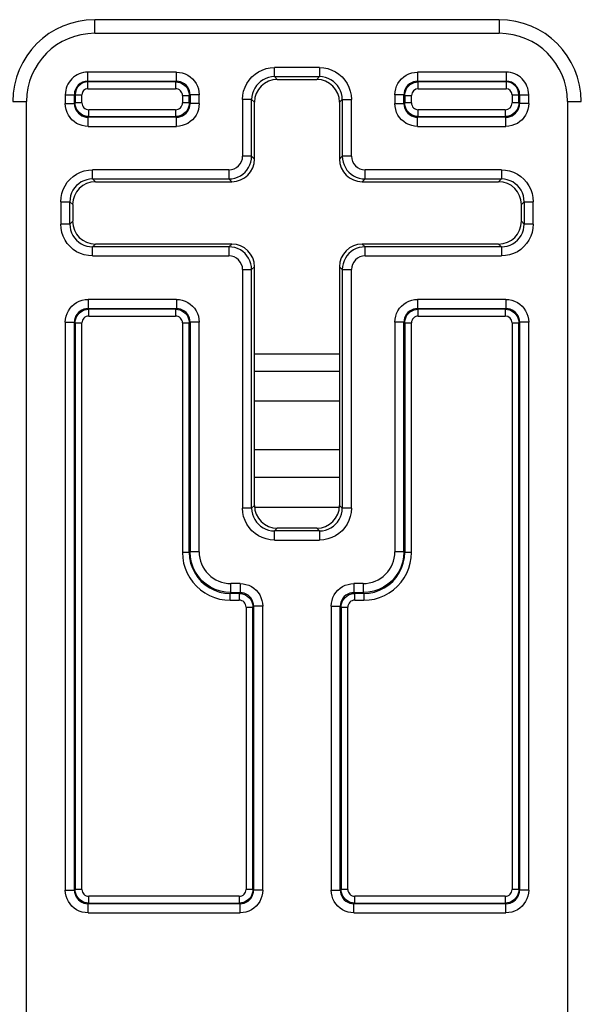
# Model space of a CAD drawing. Header units: inches. Extents: x 0 to 63, y 0 to 40.7.
# Tile 48 of 49: x 52.1 to 53.3, y 25.5 to 27.6. Entities that reach past the tile are written whole.
import ezdxf

# ---------------------------------------------------------------- set-up
doc = ezdxf.new("R2010")
doc.units = ezdxf.units.IN
doc.header["$LTSCALE"] = 3.462963
doc.header["$MEASUREMENT"] = 0
doc.layers.add('_77011', color=7, linetype='CONTINUOUS')
doc.layers.add('_87240', color=7, linetype='CONTINUOUS')

msp = doc.modelspace()

# ---------------------------------------------------------------- linework, layer by layer
at = {"layer": '_77011', "color": 9, "linetype": 'Continuous'}
for p, q in [((52.2281, 27.5986), (52.2281, 27.6286)), ((53.1181, 27.6286), (53.1181, 27.5986)), ((52.2281, 27.5986), (53.1181, 27.5986)), ((52.2131, 27.4767), (52.2131, 27.5132)), ((52.4078, 27.5132), (52.2131, 27.5132)), ((52.4078, 27.4933), (52.4078, 27.5132)), ((52.6234, 27.5033), (52.6234, 27.5232)), ((52.7228, 27.5232), (52.6234, 27.5232)), ((52.7228, 27.5232), (52.7228, 27.5033)), ((52.9384, 27.5132), (52.9384, 27.4933)), ((53.1331, 27.5132), (52.9384, 27.5132)), ((53.1331, 27.5132), (53.1331, 27.4767)), ((52.2131, 27.4933), (52.4078, 27.4933)), ((52.4062, 27.4917), (52.2131, 27.4917)), ((52.4062, 27.4917), (52.4078, 27.4933)), ((52.4062, 27.4917), (52.4062, 27.4767)), ((52.6234, 27.5033), (52.6296, 27.497)), ((52.6234, 27.5033), (52.7228, 27.5033)), ((52.7166, 27.497), (52.7228, 27.5033)), ((52.9384, 27.4933), (53.1331, 27.4933)), ((52.9384, 27.4933), (52.94, 27.4917)), ((52.94, 27.4767), (52.94, 27.4917)), ((53.1331, 27.4917), (52.94, 27.4917)), ((52.1635, 27.4636), (52.1635, 27.4439)), ((52.1635, 27.4636), (52.2, 27.4636)), ((52.1834, 27.4439), (52.1834, 27.4636)), ((52.185, 27.4636), (52.185, 27.4455)), ((52.2, 27.4455), (52.2, 27.4636)), ((52.2131, 27.4767), (52.4062, 27.4767)), ((52.4378, 27.4633), (52.4362, 27.4617)), ((52.4378, 27.4633), (52.4378, 27.4439)), ((52.4578, 27.4633), (52.4378, 27.4633)), ((52.4578, 27.4439), (52.4578, 27.4633)), ((52.8885, 27.4633), (52.8885, 27.4439)), ((52.9084, 27.4633), (52.8885, 27.4633)), ((52.9084, 27.4439), (52.9084, 27.4633)), ((52.91, 27.4617), (52.9084, 27.4633)), ((52.94, 27.4767), (53.1331, 27.4767)), ((53.1462, 27.4636), (53.1462, 27.4455)), ((53.1462, 27.4636), (53.1828, 27.4636)), ((53.1612, 27.4455), (53.1612, 27.4636)), ((53.1628, 27.4636), (53.1628, 27.4439)), ((53.1828, 27.4439), (53.1828, 27.4636)), ((52.0481, 27.4486), (52.0781, 27.4486)), ((52.0781, 24.5586), (52.0781, 27.4486)), ((52.1635, 27.4439), (52.1834, 27.4439)), ((52.1834, 27.4439), (52.185, 27.4455)), ((52.2, 27.4455), (52.185, 27.4455)), ((52.4212, 27.4617), (52.4212, 27.4455)), ((52.4212, 27.4617), (52.4362, 27.4617)), ((52.4362, 27.4455), (52.4212, 27.4455)), ((52.4362, 27.4455), (52.4362, 27.4617)), ((52.4362, 27.4455), (52.4378, 27.4439)), ((52.4578, 27.4439), (52.4378, 27.4439)), ((52.5535, 27.4533), (52.5535, 27.3282)), ((52.5734, 27.4533), (52.5535, 27.4533)), ((52.5734, 27.3282), (52.5734, 27.4533)), ((52.5797, 27.4471), (52.5734, 27.4533)), ((52.7728, 27.4533), (52.7666, 27.4471)), ((52.7728, 27.4533), (52.7728, 27.3282)), ((52.7728, 27.4533), (52.7928, 27.4533)), ((52.7928, 27.3282), (52.7928, 27.4533)), ((52.8885, 27.4439), (52.9084, 27.4439)), ((52.9084, 27.4439), (52.91, 27.4455)), ((52.91, 27.4617), (52.91, 27.4455)), ((52.91, 27.4617), (52.925, 27.4617)), ((52.925, 27.4455), (52.91, 27.4455)), ((52.925, 27.4455), (52.925, 27.4617)), ((53.1612, 27.4455), (53.1462, 27.4455)), ((53.1612, 27.4455), (53.1628, 27.4439)), ((53.1828, 27.4439), (53.1628, 27.4439)), ((53.2681, 27.4486), (53.2681, 24.5586)), ((53.2681, 27.4486), (53.2981, 27.4486)), ((52.215, 27.4155), (52.215, 27.4305)), ((52.4062, 27.4305), (52.215, 27.4305)), ((52.4062, 27.4305), (52.4062, 27.4155)), ((52.94, 27.4155), (52.94, 27.4305)), ((53.1312, 27.4305), (52.94, 27.4305)), ((53.1312, 27.4305), (53.1312, 27.4155)), ((52.215, 27.4155), (52.2134, 27.4139)), ((52.2134, 27.3939), (52.2134, 27.4139)), ((52.4078, 27.4139), (52.2134, 27.4139)), ((52.215, 27.4155), (52.4062, 27.4155)), ((52.4078, 27.4139), (52.4062, 27.4155)), ((52.4078, 27.3939), (52.4078, 27.4139)), ((52.94, 27.4155), (52.9384, 27.4139)), ((52.9384, 27.3939), (52.9384, 27.4139)), ((53.1328, 27.4139), (52.9384, 27.4139)), ((52.94, 27.4155), (53.1312, 27.4155)), ((53.1328, 27.4139), (53.1312, 27.4155)), ((53.1328, 27.3939), (53.1328, 27.4139)), ((52.2134, 27.3939), (52.4078, 27.3939)), ((52.9384, 27.3939), (53.1328, 27.3939)), ((52.5734, 27.3282), (52.5535, 27.3282)), ((52.5734, 27.3282), (52.5797, 27.322)), ((52.7666, 27.322), (52.7728, 27.3282)), ((52.7928, 27.3282), (52.7728, 27.3282)), ((52.2234, 27.2783), (52.2234, 27.2982)), ((52.5235, 27.2982), (52.2234, 27.2982)), ((52.5235, 27.2982), (52.5235, 27.2783)), ((52.8228, 27.2783), (52.8228, 27.2982)), ((53.1228, 27.2982), (52.8228, 27.2982)), ((53.1228, 27.2982), (53.1228, 27.2783)), ((52.2234, 27.2783), (52.2296, 27.272)), ((52.2234, 27.2783), (52.5235, 27.2783)), ((52.5297, 27.272), (52.5235, 27.2783)), ((52.8228, 27.2783), (52.8166, 27.272)), ((52.8228, 27.2783), (53.1228, 27.2783)), ((53.1166, 27.272), (53.1228, 27.2783)), ((52.1535, 27.2283), (52.1535, 27.1789)), ((52.1535, 27.2283), (52.1734, 27.2283)), ((52.1734, 27.1789), (52.1734, 27.2283)), ((52.1797, 27.2221), (52.1734, 27.2283)), ((53.1728, 27.2283), (53.1666, 27.2221)), ((53.1728, 27.2283), (53.1728, 27.1789)), ((53.1728, 27.2283), (53.1928, 27.2283)), ((53.1928, 27.1789), (53.1928, 27.2283)), ((52.1734, 27.1789), (52.1797, 27.1851)), ((53.1666, 27.1851), (53.1728, 27.1789)), ((52.1734, 27.1789), (52.1535, 27.1789)), ((53.1928, 27.1789), (53.1728, 27.1789)), ((52.2296, 27.1351), (52.2234, 27.1289)), ((52.2234, 27.1089), (52.2234, 27.1289)), ((52.5235, 27.1289), (52.2234, 27.1289)), ((52.5235, 27.1289), (52.5297, 27.1351)), ((52.5235, 27.1289), (52.5235, 27.1089)), ((52.8166, 27.1351), (52.8228, 27.1289)), ((52.8228, 27.1089), (52.8228, 27.1289)), ((53.1228, 27.1289), (52.8228, 27.1289)), ((53.1228, 27.1289), (53.1166, 27.1351)), ((53.1228, 27.1289), (53.1228, 27.1089)), ((52.2234, 27.1089), (52.5235, 27.1089)), ((52.8228, 27.1089), (53.1228, 27.1089)), ((52.5535, 27.0789), (52.5535, 26.5539)), ((52.5535, 27.0789), (52.5734, 27.0789)), ((52.5797, 27.0851), (52.5734, 27.0789)), ((52.5734, 26.5539), (52.5734, 27.0789)), ((52.7728, 27.0789), (52.7666, 27.0851)), ((52.7728, 27.0789), (52.7728, 26.5539)), ((52.7728, 27.0789), (52.7928, 27.0789)), ((52.7928, 26.5539), (52.7928, 27.0789)), ((52.2134, 27.0132), (52.2134, 26.9933)), ((52.4078, 27.0132), (52.2134, 27.0132)), ((52.4078, 27.0132), (52.4078, 26.9933)), ((52.9384, 27.0132), (52.9384, 26.9933)), ((53.1328, 27.0132), (52.9384, 27.0132)), ((53.1328, 27.0132), (53.1328, 26.9933)), ((52.2134, 26.9933), (52.215, 26.9917)), ((52.2134, 26.9933), (52.4078, 26.9933)), ((52.215, 26.9767), (52.215, 26.9917)), ((52.4062, 26.9917), (52.215, 26.9917)), ((52.4062, 26.9917), (52.4078, 26.9933)), ((52.4062, 26.9917), (52.4062, 26.9767)), ((52.9384, 26.9933), (53.1328, 26.9933)), ((52.9384, 26.9933), (52.94, 26.9917)), ((52.94, 26.9767), (52.94, 26.9917)), ((53.1312, 26.9917), (52.94, 26.9917)), ((53.1312, 26.9917), (53.1328, 26.9933)), ((53.1312, 26.9917), (53.1312, 26.9767)), ((52.215, 26.9767), (52.4062, 26.9767)), ((52.94, 26.9767), (53.1312, 26.9767)), ((52.1635, 26.9633), (52.1635, 25.7139)), ((52.1635, 26.9633), (52.1834, 26.9633)), ((52.1834, 25.7139), (52.1834, 26.9633)), ((52.185, 26.9617), (52.1834, 26.9633)), ((52.185, 26.9617), (52.185, 25.7155)), ((52.185, 26.9617), (52.2, 26.9617)), ((52.2, 25.7155), (52.2, 26.9617)), ((52.4212, 26.9617), (52.4212, 26.4566)), ((52.4212, 26.9617), (52.4362, 26.9617)), ((52.4378, 26.9633), (52.4362, 26.9617)), ((52.4362, 26.4567), (52.4362, 26.9617)), ((52.4378, 26.9633), (52.4378, 26.4582)), ((52.4578, 26.9633), (52.4378, 26.9633)), ((52.4578, 26.4582), (52.4578, 26.9633)), ((52.8885, 26.9633), (52.8885, 26.4582)), ((52.9084, 26.9633), (52.8885, 26.9633)), ((52.9084, 26.4582), (52.9084, 26.9633)), ((52.91, 26.9617), (52.9084, 26.9633)), ((52.91, 26.9617), (52.91, 26.4567)), ((52.91, 26.9617), (52.925, 26.9617)), ((52.925, 26.4566), (52.925, 26.9617)), ((53.1462, 26.9617), (53.1462, 25.7155)), ((53.1462, 26.9617), (53.1612, 26.9617)), ((53.1628, 26.9633), (53.1612, 26.9617)), ((53.1612, 25.7155), (53.1612, 26.9617)), ((53.1628, 26.9633), (53.1628, 25.7139)), ((53.1828, 26.9633), (53.1628, 26.9633)), ((53.1828, 25.7139), (53.1828, 26.9633)), ((52.5734, 26.5539), (52.5535, 26.5539)), ((52.5734, 26.5539), (52.5797, 26.5601)), ((52.7666, 26.5601), (52.7728, 26.5539)), ((52.7928, 26.5539), (52.7728, 26.5539)), ((52.6296, 26.5101), (52.6234, 26.5039)), ((52.7228, 26.5039), (52.7166, 26.5101)), ((52.6234, 26.4839), (52.6234, 26.5039)), ((52.7228, 26.5039), (52.6234, 26.5039)), ((52.7228, 26.5039), (52.7228, 26.4839)), ((52.6234, 26.4839), (52.7228, 26.4839)), ((52.4362, 26.4567), (52.4212, 26.4567)), ((52.4362, 26.4567), (52.4378, 26.4582)), ((52.4578, 26.4582), (52.4378, 26.4582)), ((52.9084, 26.4582), (52.8885, 26.4582)), ((52.9084, 26.4582), (52.91, 26.4567)), ((52.925, 26.4567), (52.91, 26.4567)), ((52.5478, 26.3882), (52.5277, 26.3882)), ((52.5278, 26.3683), (52.5278, 26.3882)), ((52.5478, 26.3882), (52.5478, 26.3683)), ((52.7984, 26.3882), (52.7984, 26.3683)), ((52.8185, 26.3882), (52.7984, 26.3882)), ((52.8185, 26.3882), (52.8185, 26.3683)), ((52.5278, 26.3683), (52.5262, 26.3667)), ((52.5262, 26.3517), (52.5262, 26.3667)), ((52.5462, 26.3667), (52.5262, 26.3667)), ((52.5278, 26.3683), (52.5478, 26.3683)), ((52.5462, 26.3667), (52.5478, 26.3683)), ((52.5462, 26.3667), (52.5462, 26.3517)), ((52.7984, 26.3683), (52.8185, 26.3683)), ((52.7984, 26.3683), (52.8, 26.3667)), ((52.8, 26.3517), (52.8, 26.3667)), ((52.82, 26.3667), (52.8, 26.3667)), ((52.82, 26.3667), (52.8185, 26.3683)), ((52.82, 26.3667), (52.82, 26.3517)), ((52.5262, 26.3517), (52.5462, 26.3517)), ((52.5612, 26.3367), (52.5612, 25.7155)), ((52.5612, 26.3367), (52.5762, 26.3367)), ((52.5778, 26.3383), (52.5762, 26.3367)), ((52.5762, 25.7155), (52.5762, 26.3367)), ((52.5778, 26.3383), (52.5778, 25.7139)), ((52.5978, 26.3383), (52.5778, 26.3383)), ((52.5978, 25.7139), (52.5978, 26.3383)), ((52.7485, 26.3383), (52.7485, 25.7139)), ((52.7485, 26.3383), (52.7684, 26.3383)), ((52.7684, 25.7139), (52.7684, 26.3383)), ((52.77, 26.3367), (52.7684, 26.3383)), ((52.77, 26.3367), (52.77, 25.7155)), ((52.77, 26.3367), (52.785, 26.3367)), ((52.785, 25.7155), (52.785, 26.3367)), ((52.8, 26.3517), (52.82, 26.3517)), ((52.1635, 25.7139), (52.1834, 25.7139)), ((52.1834, 25.7139), (52.185, 25.7155)), ((52.2, 25.7155), (52.185, 25.7155)), ((52.5762, 25.7155), (52.5612, 25.7155)), ((52.5762, 25.7155), (52.5778, 25.7139)), ((52.5978, 25.7139), (52.5778, 25.7139)), ((52.7485, 25.7139), (52.7684, 25.7139)), ((52.7684, 25.7139), (52.77, 25.7155)), ((52.785, 25.7155), (52.77, 25.7155)), ((53.1612, 25.7155), (53.1462, 25.7155)), ((53.1612, 25.7155), (53.1628, 25.7139)), ((53.1828, 25.7139), (53.1628, 25.7139)), ((52.215, 25.6855), (52.215, 25.7005)), ((52.5462, 25.7005), (52.215, 25.7005)), ((52.5462, 25.7005), (52.5462, 25.6855)), ((52.8, 25.6855), (52.8, 25.7005)), ((53.1312, 25.7005), (52.8, 25.7005)), ((53.1312, 25.7005), (53.1312, 25.6855)), ((52.215, 25.6855), (52.2134, 25.6839)), ((52.2134, 25.6639), (52.2134, 25.6839)), ((52.5478, 25.6839), (52.2134, 25.6839)), ((52.215, 25.6855), (52.5462, 25.6855)), ((52.5478, 25.6839), (52.5462, 25.6855)), ((52.5478, 25.6639), (52.5478, 25.6839)), ((52.8, 25.6855), (52.7984, 25.6839)), ((52.7984, 25.6639), (52.7984, 25.6839)), ((53.1328, 25.6839), (52.7984, 25.6839)), ((52.8, 25.6855), (53.1312, 25.6855)), ((53.1328, 25.6839), (53.1312, 25.6855)), ((53.1328, 25.6639), (53.1328, 25.6839)), ((52.2134, 25.6639), (52.5478, 25.6639)), ((52.7984, 25.6639), (53.1328, 25.6639))]:
    msp.add_line(p, q, dxfattribs=at)
at = {"layer": '_77011', "color": 7, "linetype": 'Continuous'}
for p, q in [((53.1181, 27.6286), (52.2281, 27.6286)), ((52.6296, 27.497), (52.7166, 27.497)), ((52.5797, 27.322), (52.5797, 27.4471)), ((52.7666, 27.4471), (52.7666, 27.322)), ((52.2296, 27.272), (52.5297, 27.272)), ((52.8166, 27.272), (53.1166, 27.272)), ((52.1797, 27.2221), (52.1797, 27.1851)), ((53.1666, 27.1851), (53.1666, 27.2221)), ((52.5297, 27.1351), (52.2296, 27.1351)), ((53.1166, 27.1351), (52.8166, 27.1351)), ((52.5797, 26.5601), (52.5797, 27.0851)), ((52.7666, 27.0851), (52.7666, 26.5601)), ((52.7166, 26.5101), (52.6296, 26.5101))]:
    msp.add_line(p, q, dxfattribs=at)
at = {"layer": '_77011', "color": 9, "linetype": 'Continuous'}
for points in [[(52.4078, 27.5132), (52.4144, 27.5128), (52.4207, 27.5115), (52.4269, 27.5094), (52.4328, 27.5065), (52.4382, 27.5029), (52.4431, 27.4986), (52.4474, 27.4937), (52.4511, 27.4883), (52.4539, 27.4824), (52.4561, 27.4762), (52.4573, 27.4699), (52.4578, 27.4633)], [(52.5535, 27.4533), (52.5541, 27.4625), (52.5558, 27.4714), (52.5588, 27.4801), (52.5628, 27.4883), (52.5679, 27.4959), (52.5739, 27.5028), (52.5808, 27.5088), (52.5884, 27.5139), (52.5966, 27.5179), (52.6053, 27.5209), (52.6142, 27.5226), (52.6234, 27.5232)], [(52.7228, 27.5232), (52.732, 27.5226), (52.7409, 27.5209), (52.7496, 27.5179), (52.7578, 27.5139), (52.7654, 27.5088), (52.7723, 27.5028), (52.7783, 27.4959), (52.7834, 27.4883), (52.7874, 27.4801), (52.7904, 27.4714), (52.7921, 27.4625), (52.7928, 27.4533)], [(52.8885, 27.4633), (52.8889, 27.4699), (52.8902, 27.4762), (52.8923, 27.4824), (52.8952, 27.4883), (52.8988, 27.4937), (52.9031, 27.4986), (52.908, 27.5029), (52.9134, 27.5065), (52.9193, 27.5094), (52.9255, 27.5115), (52.9318, 27.5128), (52.9384, 27.5132)], [(52.4378, 27.4633), (52.4374, 27.468), (52.4363, 27.4725), (52.4345, 27.4769), (52.432, 27.4809), (52.429, 27.4845), (52.4254, 27.4875), (52.4214, 27.49), (52.417, 27.4918), (52.4125, 27.4929), (52.4078, 27.4933)], [(52.6234, 27.5033), (52.6169, 27.5028), (52.6105, 27.5015), (52.6043, 27.4994), (52.5984, 27.4966), (52.593, 27.4929), (52.5881, 27.4886), (52.5838, 27.4837), (52.5801, 27.4783), (52.5773, 27.4724), (52.5752, 27.4662), (52.5739, 27.4598), (52.5734, 27.4533)], [(52.7728, 27.4533), (52.7723, 27.4598), (52.7711, 27.4662), (52.769, 27.4724), (52.7661, 27.4783), (52.7624, 27.4837), (52.7581, 27.4886), (52.7532, 27.4929), (52.7478, 27.4966), (52.7419, 27.4994), (52.7357, 27.5015), (52.7293, 27.5028), (52.7228, 27.5033)], [(52.9384, 27.4933), (52.9337, 27.4929), (52.9292, 27.4918), (52.9248, 27.49), (52.9208, 27.4875), (52.9172, 27.4845), (52.9142, 27.4809), (52.9117, 27.4769), (52.9099, 27.4725), (52.9088, 27.468), (52.9084, 27.4633)], [(52.91, 27.4617), (52.9104, 27.4664), (52.9115, 27.4709), (52.9133, 27.4753), (52.9158, 27.4793), (52.9188, 27.4829), (52.9224, 27.4859), (52.9264, 27.4884), (52.9308, 27.4902), (52.9353, 27.4913), (52.94, 27.4917)], [(52.2134, 27.3939), (52.2068, 27.3944), (52.2005, 27.3956), (52.1943, 27.3978), (52.1884, 27.4006), (52.183, 27.4043), (52.1781, 27.4086), (52.1738, 27.4135), (52.1702, 27.4189), (52.1673, 27.4248), (52.1652, 27.431), (52.1639, 27.4373), (52.1635, 27.4439)], [(52.1834, 27.4439), (52.1838, 27.4392), (52.1849, 27.4347), (52.1867, 27.4303), (52.1892, 27.4263), (52.1922, 27.4227), (52.1958, 27.4197), (52.1998, 27.4172), (52.2042, 27.4154), (52.2088, 27.4143), (52.2134, 27.4139)], [(52.4578, 27.4439), (52.4573, 27.4373), (52.4561, 27.431), (52.4539, 27.4248), (52.4511, 27.4189), (52.4474, 27.4135), (52.4431, 27.4086), (52.4382, 27.4043), (52.4328, 27.4006), (52.4269, 27.3978), (52.4207, 27.3956), (52.4144, 27.3944), (52.4078, 27.3939)], [(52.4078, 27.4139), (52.4125, 27.4143), (52.417, 27.4154), (52.4214, 27.4172), (52.4254, 27.4197), (52.429, 27.4227), (52.432, 27.4263), (52.4345, 27.4303), (52.4363, 27.4347), (52.4374, 27.4392), (52.4378, 27.4439)], [(52.9384, 27.3939), (52.9318, 27.3944), (52.9255, 27.3956), (52.9193, 27.3978), (52.9134, 27.4006), (52.908, 27.4043), (52.9031, 27.4086), (52.8988, 27.4135), (52.8952, 27.4189), (52.8923, 27.4248), (52.8902, 27.431), (52.8889, 27.4373), (52.8885, 27.4439)], [(52.9084, 27.4439), (52.9088, 27.4392), (52.9099, 27.4347), (52.9117, 27.4303), (52.9142, 27.4263), (52.9172, 27.4227), (52.9208, 27.4197), (52.9248, 27.4172), (52.9292, 27.4154), (52.9337, 27.4143), (52.9384, 27.4139)], [(52.94, 27.4155), (52.9353, 27.4159), (52.9308, 27.417), (52.9264, 27.4188), (52.9224, 27.4212), (52.9188, 27.4243), (52.9158, 27.4279), (52.9133, 27.4319), (52.9115, 27.4362), (52.9104, 27.4408), (52.91, 27.4455)], [(53.1612, 27.4455), (53.1608, 27.4408), (53.1597, 27.4362), (53.1579, 27.4319), (53.1555, 27.4279), (53.1524, 27.4243), (53.1488, 27.4212), (53.1448, 27.4188), (53.1405, 27.417), (53.1359, 27.4159), (53.1312, 27.4155)], [(53.1828, 27.4439), (53.1823, 27.4373), (53.1811, 27.431), (53.1789, 27.4248), (53.1761, 27.4189), (53.1724, 27.4135), (53.1681, 27.4086), (53.1632, 27.4043), (53.1578, 27.4006), (53.1519, 27.3978), (53.1457, 27.3956), (53.1394, 27.3944), (53.1328, 27.3939)], [(53.1328, 27.4139), (53.1375, 27.4143), (53.142, 27.4154), (53.1464, 27.4172), (53.1504, 27.4197), (53.154, 27.4227), (53.157, 27.4263), (53.1595, 27.4303), (53.1613, 27.4347), (53.1624, 27.4392), (53.1628, 27.4439)], [(52.1535, 27.2283), (52.1541, 27.2375), (52.1558, 27.2464), (52.1588, 27.2551), (52.1628, 27.2633), (52.1679, 27.2709), (52.1739, 27.2778), (52.1808, 27.2838), (52.1884, 27.2889), (52.1966, 27.2929), (52.2053, 27.2959), (52.2142, 27.2976), (52.2234, 27.2982)], [(53.1228, 27.2982), (53.132, 27.2976), (53.1409, 27.2959), (53.1496, 27.2929), (53.1578, 27.2889), (53.1654, 27.2838), (53.1723, 27.2778), (53.1783, 27.2709), (53.1834, 27.2633), (53.1874, 27.2551), (53.1904, 27.2464), (53.1921, 27.2375), (53.1928, 27.2283)], [(52.2234, 27.2783), (52.2169, 27.2778), (52.2105, 27.2765), (52.2043, 27.2744), (52.1984, 27.2716), (52.193, 27.2679), (52.1881, 27.2636), (52.1838, 27.2587), (52.1801, 27.2533), (52.1773, 27.2474), (52.1752, 27.2412), (52.1739, 27.2348), (52.1734, 27.2283)], [(53.1728, 27.2283), (53.1723, 27.2348), (53.1711, 27.2412), (53.169, 27.2474), (53.1661, 27.2533), (53.1624, 27.2587), (53.1581, 27.2636), (53.1532, 27.2679), (53.1478, 27.2716), (53.1419, 27.2744), (53.1357, 27.2765), (53.1293, 27.2778), (53.1228, 27.2783)], [(52.2234, 27.1089), (52.2142, 27.1096), (52.2053, 27.1113), (52.1966, 27.1143), (52.1884, 27.1183), (52.1808, 27.1234), (52.1739, 27.1294), (52.1679, 27.1363), (52.1628, 27.1439), (52.1588, 27.1521), (52.1558, 27.1608), (52.1541, 27.1697), (52.1535, 27.1789)], [(52.1734, 27.1789), (52.1739, 27.1724), (52.1752, 27.166), (52.1773, 27.1598), (52.1801, 27.1539), (52.1838, 27.1485), (52.1881, 27.1436), (52.193, 27.1393), (52.1984, 27.1356), (52.2043, 27.1327), (52.2105, 27.1306), (52.2169, 27.1294), (52.2234, 27.1289)], [(53.1928, 27.1789), (53.1921, 27.1697), (53.1904, 27.1608), (53.1874, 27.1521), (53.1834, 27.1439), (53.1783, 27.1363), (53.1723, 27.1294), (53.1654, 27.1234), (53.1578, 27.1183), (53.1496, 27.1143), (53.1409, 27.1113), (53.132, 27.1096), (53.1228, 27.1089)], [(53.1228, 27.1289), (53.1293, 27.1294), (53.1357, 27.1306), (53.1419, 27.1327), (53.1478, 27.1356), (53.1532, 27.1393), (53.1581, 27.1436), (53.1624, 27.1485), (53.1661, 27.1539), (53.169, 27.1598), (53.1711, 27.166), (53.1723, 27.1724), (53.1728, 27.1789)], [(52.1635, 26.9633), (52.1639, 26.9699), (52.1652, 26.9762), (52.1673, 26.9824), (52.1702, 26.9883), (52.1738, 26.9937), (52.1781, 26.9986), (52.183, 27.0029), (52.1884, 27.0065), (52.1943, 27.0094), (52.2005, 27.0115), (52.2068, 27.0128), (52.2134, 27.0132)], [(52.4078, 27.0132), (52.4144, 27.0128), (52.4207, 27.0115), (52.4269, 27.0094), (52.4328, 27.0065), (52.4382, 27.0029), (52.4431, 26.9986), (52.4474, 26.9937), (52.4511, 26.9883), (52.4539, 26.9824), (52.4561, 26.9762), (52.4573, 26.9699), (52.4578, 26.9633)], [(52.8885, 26.9633), (52.8889, 26.9699), (52.8902, 26.9762), (52.8923, 26.9824), (52.8952, 26.9883), (52.8988, 26.9937), (52.9031, 26.9986), (52.908, 27.0029), (52.9134, 27.0065), (52.9193, 27.0094), (52.9255, 27.0115), (52.9318, 27.0128), (52.9384, 27.0132)], [(53.1328, 27.0132), (53.1394, 27.0128), (53.1457, 27.0115), (53.1519, 27.0094), (53.1578, 27.0065), (53.1632, 27.0029), (53.1681, 26.9986), (53.1724, 26.9937), (53.1761, 26.9883), (53.1789, 26.9824), (53.1811, 26.9762), (53.1823, 26.9699), (53.1828, 26.9633)], [(52.2134, 26.9933), (52.2088, 26.9929), (52.2042, 26.9918), (52.1998, 26.99), (52.1958, 26.9875), (52.1922, 26.9845), (52.1892, 26.9809), (52.1867, 26.9769), (52.1849, 26.9725), (52.1838, 26.9679), (52.1834, 26.9633)], [(52.4378, 26.9633), (52.4374, 26.9679), (52.4363, 26.9725), (52.4345, 26.9769), (52.432, 26.9809), (52.429, 26.9845), (52.4254, 26.9875), (52.4214, 26.99), (52.417, 26.9918), (52.4125, 26.9929), (52.4078, 26.9933)], [(52.9384, 26.9933), (52.9337, 26.9929), (52.9292, 26.9918), (52.9248, 26.99), (52.9208, 26.9875), (52.9172, 26.9845), (52.9142, 26.9809), (52.9117, 26.9769), (52.9099, 26.9725), (52.9088, 26.9679), (52.9084, 26.9633)], [(53.1628, 26.9633), (53.1624, 26.9679), (53.1613, 26.9725), (53.1595, 26.9769), (53.157, 26.9809), (53.154, 26.9845), (53.1504, 26.9875), (53.1464, 26.99), (53.142, 26.9918), (53.1375, 26.9929), (53.1328, 26.9933)], [(52.6234, 26.4839), (52.6142, 26.4846), (52.6053, 26.4863), (52.5966, 26.4893), (52.5884, 26.4933), (52.5808, 26.4984), (52.5739, 26.5044), (52.5679, 26.5113), (52.5628, 26.5189), (52.5588, 26.5271), (52.5558, 26.5358), (52.5541, 26.5447), (52.5535, 26.5539)], [(52.5734, 26.5539), (52.5739, 26.5474), (52.5752, 26.541), (52.5773, 26.5348), (52.5801, 26.5289), (52.5838, 26.5235), (52.5881, 26.5186), (52.593, 26.5143), (52.5984, 26.5106), (52.6043, 26.5077), (52.6105, 26.5056), (52.6169, 26.5044), (52.6234, 26.5039)], [(52.7928, 26.5539), (52.7921, 26.5447), (52.7904, 26.5358), (52.7874, 26.5271), (52.7834, 26.5189), (52.7783, 26.5113), (52.7723, 26.5044), (52.7654, 26.4984), (52.7578, 26.4933), (52.7496, 26.4893), (52.7409, 26.4863), (52.732, 26.4846), (52.7228, 26.4839)], [(52.7228, 26.5039), (52.7293, 26.5044), (52.7357, 26.5056), (52.7419, 26.5077), (52.7478, 26.5106), (52.7532, 26.5143), (52.7581, 26.5186), (52.7624, 26.5235), (52.7661, 26.5289), (52.769, 26.5348), (52.7711, 26.541), (52.7723, 26.5474), (52.7728, 26.5539)], [(52.4212, 26.4566), (52.4219, 26.4448), (52.4238, 26.4333), (52.4271, 26.422), (52.4316, 26.4111), (52.4373, 26.4008), (52.4441, 26.3912), (52.4519, 26.3824), (52.4607, 26.3746), (52.4703, 26.3678), (52.4806, 26.3621), (52.4915, 26.3576), (52.5028, 26.3543), (52.5143, 26.3523), (52.5262, 26.3517)], [(52.4362, 26.4567), (52.437, 26.4449), (52.4392, 26.4334), (52.443, 26.4222), (52.4482, 26.4117), (52.4548, 26.4019), (52.4625, 26.393), (52.4714, 26.3853), (52.4812, 26.3787), (52.4917, 26.3735), (52.5029, 26.3697), (52.5144, 26.3674), (52.5262, 26.3667)], [(52.5278, 26.3683), (52.516, 26.369), (52.5045, 26.3713), (52.4933, 26.3751), (52.4828, 26.3803), (52.473, 26.3868), (52.4641, 26.3946), (52.4564, 26.4035), (52.4498, 26.4132), (52.4446, 26.4238), (52.4408, 26.4349), (52.4385, 26.4465), (52.4378, 26.4582)], [(52.9084, 26.4582), (52.9077, 26.4465), (52.9054, 26.4349), (52.9016, 26.4238), (52.8964, 26.4132), (52.8899, 26.4035), (52.8821, 26.3946), (52.8732, 26.3868), (52.8635, 26.3803), (52.8529, 26.3751), (52.8418, 26.3713), (52.8302, 26.369), (52.8185, 26.3683)], [(52.82, 26.3667), (52.8318, 26.3674), (52.8433, 26.3697), (52.8545, 26.3735), (52.865, 26.3787), (52.8748, 26.3853), (52.8837, 26.393), (52.8914, 26.4019), (52.898, 26.4117), (52.9032, 26.4222), (52.907, 26.4334), (52.9093, 26.4449), (52.91, 26.4567)], [(52.82, 26.3517), (52.8319, 26.3523), (52.8434, 26.3543), (52.8547, 26.3576), (52.8656, 26.3621), (52.8759, 26.3678), (52.8855, 26.3746), (52.8943, 26.3824), (52.9021, 26.3912), (52.9089, 26.4008), (52.9146, 26.4111), (52.9191, 26.422), (52.9224, 26.4333), (52.9244, 26.4448), (52.925, 26.4566)], [(52.5478, 26.3882), (52.5544, 26.3878), (52.5607, 26.3865), (52.5669, 26.3844), (52.5728, 26.3815), (52.5782, 26.3779), (52.5831, 26.3736), (52.5874, 26.3687), (52.5911, 26.3633), (52.5939, 26.3574), (52.5961, 26.3512), (52.5973, 26.3449), (52.5978, 26.3383)], [(52.7485, 26.3383), (52.7489, 26.3449), (52.7502, 26.3512), (52.7523, 26.3574), (52.7552, 26.3633), (52.7588, 26.3687), (52.7631, 26.3736), (52.768, 26.3779), (52.7734, 26.3815), (52.7793, 26.3844), (52.7855, 26.3865), (52.7918, 26.3878), (52.7984, 26.3882)], [(52.5778, 26.3383), (52.5774, 26.343), (52.5763, 26.3475), (52.5745, 26.3519), (52.572, 26.3559), (52.569, 26.3595), (52.5654, 26.3625), (52.5614, 26.365), (52.557, 26.3668), (52.5525, 26.3679), (52.5478, 26.3683)], [(52.7984, 26.3683), (52.7937, 26.3679), (52.7892, 26.3668), (52.7848, 26.365), (52.7808, 26.3625), (52.7772, 26.3595), (52.7742, 26.3559), (52.7717, 26.3519), (52.7699, 26.3475), (52.7688, 26.343), (52.7684, 26.3383)], [(52.2134, 25.6639), (52.2068, 25.6644), (52.2005, 25.6656), (52.1943, 25.6678), (52.1884, 25.6706), (52.183, 25.6743), (52.1781, 25.6786), (52.1738, 25.6835), (52.1702, 25.6889), (52.1673, 25.6948), (52.1652, 25.701), (52.1639, 25.7073), (52.1635, 25.7139)], [(52.1834, 25.7139), (52.1838, 25.7092), (52.1849, 25.7047), (52.1867, 25.7003), (52.1892, 25.6963), (52.1922, 25.6927), (52.1958, 25.6897), (52.1998, 25.6872), (52.2042, 25.6854), (52.2088, 25.6843), (52.2134, 25.6839)], [(52.5978, 25.7139), (52.5973, 25.7073), (52.5961, 25.701), (52.5939, 25.6948), (52.5911, 25.6889), (52.5874, 25.6835), (52.5831, 25.6786), (52.5782, 25.6743), (52.5728, 25.6706), (52.5669, 25.6678), (52.5607, 25.6656), (52.5544, 25.6644), (52.5478, 25.6639)], [(52.5478, 25.6839), (52.5525, 25.6843), (52.557, 25.6854), (52.5614, 25.6872), (52.5654, 25.6897), (52.569, 25.6927), (52.572, 25.6963), (52.5745, 25.7003), (52.5763, 25.7047), (52.5774, 25.7092), (52.5778, 25.7139)], [(52.7984, 25.6639), (52.7918, 25.6644), (52.7855, 25.6656), (52.7793, 25.6678), (52.7734, 25.6706), (52.768, 25.6743), (52.7631, 25.6786), (52.7588, 25.6835), (52.7552, 25.6889), (52.7523, 25.6948), (52.7502, 25.701), (52.7489, 25.7073), (52.7485, 25.7139)], [(52.7684, 25.7139), (52.7688, 25.7092), (52.7699, 25.7047), (52.7717, 25.7003), (52.7742, 25.6963), (52.7772, 25.6927), (52.7808, 25.6897), (52.7848, 25.6872), (52.7892, 25.6854), (52.7937, 25.6843), (52.7984, 25.6839)], [(53.1828, 25.7139), (53.1823, 25.7073), (53.1811, 25.701), (53.1789, 25.6948), (53.1761, 25.6889), (53.1724, 25.6835), (53.1681, 25.6786), (53.1632, 25.6743), (53.1578, 25.6706), (53.1519, 25.6678), (53.1457, 25.6656), (53.1394, 25.6644), (53.1328, 25.6639)], [(53.1328, 25.6839), (53.1375, 25.6843), (53.142, 25.6854), (53.1464, 25.6872), (53.1504, 25.6897), (53.154, 25.6927), (53.157, 25.6963), (53.1595, 25.7003), (53.1613, 25.7047), (53.1624, 25.7092), (53.1628, 25.7139)]]:
    msp.add_lwpolyline(points, dxfattribs=at)
at = {"layer": '_77011', "color": 7, "linetype": 'Continuous'}
for points in [[(52.4062, 27.4917), (52.4109, 27.4913), (52.4155, 27.4902), (52.4198, 27.4884), (52.4238, 27.4859), (52.4274, 27.4829), (52.4305, 27.4793), (52.4329, 27.4753), (52.4347, 27.4709), (52.4358, 27.4664), (52.4362, 27.4617)], [(52.215, 27.4155), (52.2103, 27.4159), (52.2058, 27.417), (52.2014, 27.4188), (52.1974, 27.4212), (52.1938, 27.4243), (52.1908, 27.4279), (52.1883, 27.4319), (52.1865, 27.4362), (52.1854, 27.4408), (52.185, 27.4455)], [(52.4362, 27.4455), (52.4358, 27.4408), (52.4347, 27.4362), (52.4329, 27.4319), (52.4305, 27.4279), (52.4274, 27.4243), (52.4238, 27.4212), (52.4198, 27.4188), (52.4155, 27.417), (52.4109, 27.4159), (52.4062, 27.4155)], [(52.5235, 27.2783), (52.53, 27.2787), (52.5364, 27.28), (52.5426, 27.2821), (52.5485, 27.285), (52.5539, 27.2886), (52.5588, 27.2929), (52.5631, 27.2978), (52.5668, 27.3033), (52.5696, 27.3091), (52.5717, 27.3153), (52.573, 27.3217), (52.5734, 27.3282)], [(52.7728, 27.3282), (52.7732, 27.3217), (52.7745, 27.3153), (52.7766, 27.3091), (52.7795, 27.3033), (52.7831, 27.2978), (52.7874, 27.2929), (52.7923, 27.2886), (52.7977, 27.285), (52.8036, 27.2821), (52.8098, 27.28), (52.8162, 27.2787), (52.8228, 27.2783)], [(52.5734, 27.0789), (52.573, 27.0855), (52.5717, 27.0919), (52.5696, 27.0981), (52.5668, 27.1039), (52.5631, 27.1094), (52.5588, 27.1143), (52.5539, 27.1186), (52.5485, 27.1222), (52.5426, 27.1251), (52.5364, 27.1272), (52.53, 27.1285), (52.5235, 27.1289)], [(52.8228, 27.1289), (52.8162, 27.1285), (52.8098, 27.1272), (52.8036, 27.1251), (52.7977, 27.1222), (52.7923, 27.1186), (52.7874, 27.1143), (52.7831, 27.1094), (52.7795, 27.1039), (52.7766, 27.0981), (52.7745, 27.0919), (52.7732, 27.0855), (52.7728, 27.0789)], [(52.185, 26.9617), (52.1854, 26.9664), (52.1865, 26.9709), (52.1883, 26.9753), (52.1908, 26.9793), (52.1938, 26.9829), (52.1974, 26.9859), (52.2014, 26.9884), (52.2058, 26.9902), (52.2103, 26.9913), (52.215, 26.9917)], [(52.4062, 26.9917), (52.4109, 26.9913), (52.4155, 26.9902), (52.4198, 26.9884), (52.4238, 26.9859), (52.4274, 26.9829), (52.4305, 26.9793), (52.4329, 26.9753), (52.4347, 26.9709), (52.4358, 26.9664), (52.4362, 26.9617)], [(52.91, 26.9617), (52.9104, 26.9664), (52.9115, 26.9709), (52.9133, 26.9753), (52.9158, 26.9793), (52.9188, 26.9829), (52.9224, 26.9859), (52.9264, 26.9884), (52.9308, 26.9902), (52.9353, 26.9913), (52.94, 26.9917)], [(53.1312, 26.9917), (53.1359, 26.9913), (53.1405, 26.9902), (53.1448, 26.9884), (53.1488, 26.9859), (53.1524, 26.9829), (53.1555, 26.9793), (53.1579, 26.9753), (53.1597, 26.9709), (53.1608, 26.9664), (53.1612, 26.9617)], [(52.5462, 26.3667), (52.5509, 26.3663), (52.5555, 26.3652), (52.5598, 26.3634), (52.5638, 26.3609), (52.5674, 26.3579), (52.5705, 26.3543), (52.5729, 26.3503), (52.5747, 26.3459), (52.5758, 26.3414), (52.5762, 26.3367)], [(52.77, 26.3367), (52.7704, 26.3414), (52.7715, 26.3459), (52.7733, 26.3503), (52.7758, 26.3543), (52.7788, 26.3579), (52.7824, 26.3609), (52.7864, 26.3634), (52.7908, 26.3652), (52.7953, 26.3663), (52.8, 26.3667)], [(52.215, 25.6855), (52.2103, 25.6859), (52.2058, 25.687), (52.2014, 25.6888), (52.1974, 25.6912), (52.1938, 25.6943), (52.1908, 25.6979), (52.1883, 25.7019), (52.1865, 25.7062), (52.1854, 25.7108), (52.185, 25.7155)], [(52.5762, 25.7155), (52.5758, 25.7108), (52.5747, 25.7062), (52.5729, 25.7019), (52.5705, 25.6979), (52.5674, 25.6943), (52.5638, 25.6912), (52.5598, 25.6888), (52.5555, 25.687), (52.5509, 25.6859), (52.5462, 25.6855)], [(52.8, 25.6855), (52.7953, 25.6859), (52.7908, 25.687), (52.7864, 25.6888), (52.7824, 25.6912), (52.7788, 25.6943), (52.7758, 25.6979), (52.7733, 25.7019), (52.7715, 25.7062), (52.7704, 25.7108), (52.77, 25.7155)], [(53.1612, 25.7155), (53.1608, 25.7108), (53.1597, 25.7062), (53.1579, 25.7019), (53.1555, 25.6979), (53.1524, 25.6943), (53.1488, 25.6912), (53.1448, 25.6888), (53.1405, 25.687), (53.1359, 25.6859), (53.1312, 25.6855)]]:
    msp.add_lwpolyline(points, dxfattribs=at)
for centre, start, end in [((52.2281, 27.4486), 90, 180), ((53.1181, 27.4486), 0, 90)]:
    msp.add_arc(centre, 0.18, start, end, dxfattribs=at)
at = {"layer": '_77011', "color": 9, "linetype": 'Continuous'}
for centre, radius, start, end in [((52.2281, 27.4486), 0.15, 90, 180), ((53.1181, 27.4486), 0.15, 0, 90), ((52.2131, 27.4636), 0.0497, 89.9988, 180), ((53.1331, 27.4636), 0.0497, 359.9989, 89.9997), ((52.2131, 27.4636), 0.0297, 90, 180), ((52.2131, 27.4636), 0.0281, 90, 180), ((53.1331, 27.4636), 0.0297, 360, 90), ((53.1331, 27.4636), 0.0281, 360, 90), ((52.2131, 27.4636), 0.0131, 89.9968, 180), ((52.4062, 27.4617), 0.015, 359.9805, 90.0212), ((52.94, 27.4617), 0.015, 90.0214, 180.0015), ((53.1331, 27.4636), 0.0131, 0, 90), ((52.215, 27.4455), 0.015, 179.9828, 270.0212), ((52.4062, 27.4455), 0.015, 269.9805, 0.0212), ((52.94, 27.4455), 0.015, 179.9993, 270.0007), ((53.1312, 27.4455), 0.015, 269.9993, 359.9981), ((52.5235, 27.3282), 0.03, 269.9968, 0.0029), ((52.8228, 27.3282), 0.03, 179.9988, 270.0015), ((52.5235, 27.0789), 0.03, 359.9988, 90.0015), ((52.8228, 27.0789), 0.03, 89.9968, 180.0029), ((52.215, 26.9617), 0.015, 89.9805, 180.0211), ((52.4062, 26.9617), 0.015, 359.9805, 90.0212), ((52.94, 26.9617), 0.015, 89.9955, 180.0052), ((53.1312, 26.9617), 0.015, 0.0119, 90.0012), ((52.5277, 26.4582), 0.07, 179.9963, 270.0034), ((52.8185, 26.4582), 0.07, 269.9966, 0.0032), ((52.5462, 26.3367), 0.015, 359.9805, 90.0212), ((52.8, 26.3367), 0.015, 89.9955, 180.0052), ((52.215, 25.7155), 0.015, 179.9805, 270.0212), ((52.5462, 25.7155), 0.015, 269.9805, 0.0212), ((52.8, 25.7155), 0.015, 179.9955, 270.0052), ((53.1312, 25.7155), 0.015, 269.9955, 0.0052)]:
    msp.add_arc(centre, radius, start, end, dxfattribs=at)
at = {"layer": '_77011', "color": 7, "linetype": 'Continuous'}
for centre, major_axis, start_param, end_param in [((52.6297, 27.447), (-0.0354, 0.0354), -0.785246, 0.785246), ((52.7166, 27.447), (0.0354, 0.0354), -0.785246, 0.785246), ((52.5296, 27.3221), (0.0354, -0.0354), -0.785246, 0.785246), ((52.8166, 27.3221), (0.0354, 0.0354), -3.926839, -2.356347), ((52.2297, 27.222), (0.0354, -0.0354), 2.356347, 3.926839), ((53.1166, 27.222), (0.0354, 0.0354), -0.785246, 0.785246), ((52.2297, 27.1851), (0.0354, 0.0354), -3.926839, -2.356347), ((53.1166, 27.1851), (0.0354, -0.0354), -0.785246, 0.785246), ((52.5296, 27.0851), (0.0354, 0.0354), -0.785246, 0.785246), ((52.8166, 27.0851), (-0.0354, 0.0354), -0.785246, 0.785246), ((52.6297, 26.5601), (0.0354, 0.0354), 2.356347, 3.926839), ((52.7166, 26.5601), (-0.0354, 0.0354), -3.926839, -2.356347)]:
    msp.add_ellipse(centre, major_axis=major_axis, ratio=0.999695, start_param=start_param, end_param=end_param, dxfattribs=at)
at = {"layer": '_87240', "color": 7, "linetype": 'Continuous'}
for p, q in [((52.5797, 26.8936), (52.7666, 26.8936)), ((52.5797, 26.6225), (52.7666, 26.6225))]:
    msp.add_line(p, q, dxfattribs=at)
at = {"layer": '_87240', "color": 9, "linetype": 'Continuous'}
for p, q in [((52.7666, 26.855), (52.5797, 26.855)), ((52.5797, 26.7903), (52.7666, 26.7903)), ((52.7666, 26.6825), (52.5797, 26.6825)), ((52.5797, 26.5565), (52.7666, 26.5565))]:
    msp.add_line(p, q, dxfattribs=at)

doc.saveas('drawing.dxf')
